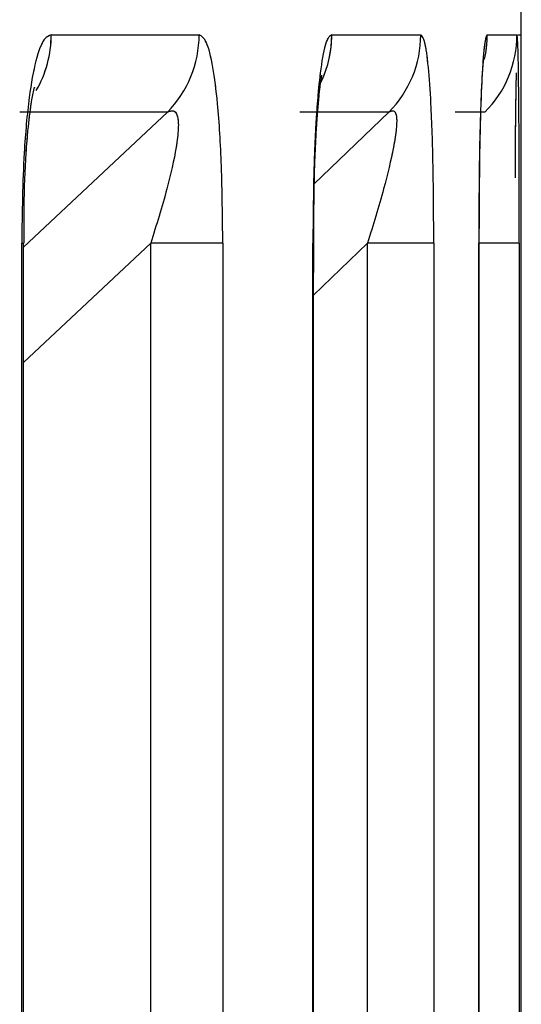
# Paper-space layout 'Dim Drawing' of a CAD drawing. Header units: inches. Extents: x 0.1 to 16.9, y 0.1 to 10.9.
# Tile 70 of 256: x 3.038146 to 3.038296, y 3.672939 to 3.673234. Entities that reach past the tile are written whole.
import ezdxf

# ---------------------------------------------------------------- set-up
doc = ezdxf.new("R2010")
doc.units = ezdxf.units.IN
doc.header["$MEASUREMENT"] = 0
doc.linetypes.add('PHANTOM', pattern=[0.49999999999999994, 0.25, -0.05, 0.05, -0.05, 0.05, -0.05])

psp = doc.layouts.new('Dim Drawing')

# ---------------------------------------------------------------- linework, layer by layer
at = {"color": 7, "linetype": 'Continuous', "lineweight": 25}
for p, q in [((3.038296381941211, 3.668777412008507), (3.038296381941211, 3.677654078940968)), ((3.03815541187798, 3.673229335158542), (3.03819977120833, 3.673229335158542)), ((3.038239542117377, 3.673229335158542), (3.038266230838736, 3.673229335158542)), ((3.038286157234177, 3.673229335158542), (3.038295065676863, 3.673229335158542)), ((3.038295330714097, 3.673229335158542), (3.038296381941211, 3.673229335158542)), ((3.038190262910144, 3.673206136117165), (3.038145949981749, 3.673206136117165)), ((3.038147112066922, 3.673165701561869), (3.038190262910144, 3.673206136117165)), ((3.03825665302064, 3.673206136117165), (3.038229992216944, 3.673206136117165)), ((3.038234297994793, 3.673184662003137), (3.03825665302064, 3.673206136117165)), ((3.038285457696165, 3.673206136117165), (3.03827655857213, 3.673206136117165)), ((3.038146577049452, 3.668777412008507), (3.038146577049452, 3.6731669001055)), ((3.038146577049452, 3.6731669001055), (3.038147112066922, 3.6731669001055)), ((3.038147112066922, 3.668777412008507), (3.038147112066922, 3.6731669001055)), ((3.038185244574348, 3.6731669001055), (3.038147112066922, 3.673131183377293)), ((3.038185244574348, 3.668777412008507), (3.038185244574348, 3.6731669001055)), ((3.038206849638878, 3.6731669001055), (3.038185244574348, 3.6731669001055)), ((3.038206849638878, 3.6731669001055), (3.038206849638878, 3.668777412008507)), ((3.038233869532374, 3.668777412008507), (3.038233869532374, 3.6731669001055)), ((3.038233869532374, 3.6731669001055), (3.038234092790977, 3.6731669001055)), ((3.038234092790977, 3.668777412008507), (3.038234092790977, 3.6731669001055)), ((3.038250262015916, 3.6731669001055), (3.038234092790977, 3.673151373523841)), ((3.038234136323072, 3.673158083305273), (3.038234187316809, 3.673166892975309)), ((3.038250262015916, 3.668777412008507), (3.038250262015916, 3.6731669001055)), ((3.038270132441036, 3.6731669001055), (3.038250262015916, 3.6731669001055)), ((3.038270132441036, 3.6731669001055), (3.038270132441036, 3.668777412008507)), ((3.038283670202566, 3.668777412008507), (3.038283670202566, 3.6731669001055)), ((3.038283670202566, 3.6731669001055), (3.038283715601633, 3.6731669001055)), ((3.038283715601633, 3.668777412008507), (3.038283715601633, 3.6731669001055)), ((3.038283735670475, 3.673157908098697), (3.038283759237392, 3.673166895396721)), ((3.038295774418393, 3.6731669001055), (3.038283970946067, 3.6731669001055)), ((3.038295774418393, 3.6731669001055), (3.038295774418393, 3.668777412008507))]:
    psp.add_line(p, q, dxfattribs=at)
at = {"color": 7, "linetype": 'PHANTOM', "lineweight": 18}
for p, q in [((3.038296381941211, 3.668777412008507), (3.038296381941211, 3.677654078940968)), ((3.038296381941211, 3.668777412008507), (3.038296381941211, 3.677654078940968)), ((3.038296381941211, 3.668777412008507), (3.038296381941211, 3.677654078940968)), ((3.03815541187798, 3.673229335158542), (3.03819977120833, 3.673229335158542)), ((3.03815541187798, 3.673229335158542), (3.03819977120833, 3.673229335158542)), ((3.03815541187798, 3.673229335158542), (3.03819977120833, 3.673229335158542)), ((3.038239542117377, 3.673229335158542), (3.038266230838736, 3.673229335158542)), ((3.038239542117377, 3.673229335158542), (3.038266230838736, 3.673229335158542)), ((3.038239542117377, 3.673229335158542), (3.038266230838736, 3.673229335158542)), ((3.038286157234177, 3.673229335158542), (3.038295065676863, 3.673229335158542)), ((3.038286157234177, 3.673229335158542), (3.038295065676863, 3.673229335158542)), ((3.038286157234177, 3.673229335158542), (3.038295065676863, 3.673229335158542)), ((3.038295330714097, 3.673229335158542), (3.038296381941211, 3.673229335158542)), ((3.038295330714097, 3.673229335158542), (3.038296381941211, 3.673229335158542)), ((3.038295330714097, 3.673229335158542), (3.038296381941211, 3.673229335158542)), ((3.038190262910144, 3.673206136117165), (3.038145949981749, 3.673206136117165)), ((3.038190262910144, 3.673206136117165), (3.038145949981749, 3.673206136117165)), ((3.038190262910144, 3.673206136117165), (3.038145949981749, 3.673206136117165)), ((3.038147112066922, 3.673165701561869), (3.038190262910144, 3.673206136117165)), ((3.038147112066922, 3.673165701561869), (3.038190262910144, 3.673206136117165)), ((3.038147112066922, 3.673165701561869), (3.038190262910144, 3.673206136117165)), ((3.03825665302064, 3.673206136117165), (3.038229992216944, 3.673206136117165)), ((3.03825665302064, 3.673206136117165), (3.038229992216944, 3.673206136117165)), ((3.03825665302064, 3.673206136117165), (3.038229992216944, 3.673206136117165)), ((3.038234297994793, 3.673184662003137), (3.03825665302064, 3.673206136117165)), ((3.038234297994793, 3.673184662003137), (3.03825665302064, 3.673206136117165)), ((3.038234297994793, 3.673184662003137), (3.03825665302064, 3.673206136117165)), ((3.038285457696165, 3.673206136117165), (3.03827655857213, 3.673206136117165)), ((3.038285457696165, 3.673206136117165), (3.03827655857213, 3.673206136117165)), ((3.038285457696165, 3.673206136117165), (3.03827655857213, 3.673206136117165)), ((3.038146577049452, 3.668777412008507), (3.038146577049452, 3.6731669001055)), ((3.038146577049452, 3.6731669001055), (3.038147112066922, 3.6731669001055)), ((3.038146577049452, 3.668777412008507), (3.038146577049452, 3.6731669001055)), ((3.038146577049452, 3.6731669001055), (3.038147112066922, 3.6731669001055)), ((3.038146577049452, 3.668777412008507), (3.038146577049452, 3.6731669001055)), ((3.038146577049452, 3.6731669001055), (3.038147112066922, 3.6731669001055)), ((3.038147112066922, 3.668777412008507), (3.038147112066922, 3.6731669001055)), ((3.038185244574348, 3.6731669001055), (3.038147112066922, 3.673131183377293)), ((3.038147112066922, 3.668777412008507), (3.038147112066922, 3.6731669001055)), ((3.038185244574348, 3.6731669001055), (3.038147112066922, 3.673131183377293)), ((3.038147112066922, 3.668777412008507), (3.038147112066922, 3.6731669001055)), ((3.038185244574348, 3.6731669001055), (3.038147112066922, 3.673131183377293)), ((3.038185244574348, 3.668777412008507), (3.038185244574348, 3.6731669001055)), ((3.038206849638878, 3.6731669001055), (3.038185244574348, 3.6731669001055)), ((3.038185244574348, 3.668777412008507), (3.038185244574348, 3.6731669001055)), ((3.038206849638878, 3.6731669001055), (3.038185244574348, 3.6731669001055)), ((3.038185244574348, 3.668777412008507), (3.038185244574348, 3.6731669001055)), ((3.038206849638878, 3.6731669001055), (3.038185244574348, 3.6731669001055)), ((3.038206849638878, 3.6731669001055), (3.038206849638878, 3.668777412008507)), ((3.038206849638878, 3.6731669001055), (3.038206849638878, 3.668777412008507)), ((3.038206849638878, 3.6731669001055), (3.038206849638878, 3.668777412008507)), ((3.038233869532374, 3.668777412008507), (3.038233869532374, 3.6731669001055)), ((3.038233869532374, 3.6731669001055), (3.038234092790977, 3.6731669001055)), ((3.038233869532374, 3.668777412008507), (3.038233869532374, 3.6731669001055)), ((3.038233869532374, 3.6731669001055), (3.038234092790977, 3.6731669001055)), ((3.038233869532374, 3.668777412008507), (3.038233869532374, 3.6731669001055)), ((3.038233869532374, 3.6731669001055), (3.038234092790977, 3.6731669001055)), ((3.038234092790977, 3.668777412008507), (3.038234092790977, 3.6731669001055)), ((3.038250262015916, 3.6731669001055), (3.038234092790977, 3.673151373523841)), ((3.038234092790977, 3.668777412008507), (3.038234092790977, 3.6731669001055)), ((3.038250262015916, 3.6731669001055), (3.038234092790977, 3.673151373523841)), ((3.038234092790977, 3.668777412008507), (3.038234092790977, 3.6731669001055)), ((3.038250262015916, 3.6731669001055), (3.038234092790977, 3.673151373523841)), ((3.038234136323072, 3.673158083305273), (3.038234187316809, 3.673166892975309)), ((3.038234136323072, 3.673158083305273), (3.038234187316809, 3.673166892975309)), ((3.038234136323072, 3.673158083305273), (3.038234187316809, 3.673166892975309)), ((3.038250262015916, 3.668777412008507), (3.038250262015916, 3.6731669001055)), ((3.038270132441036, 3.6731669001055), (3.038250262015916, 3.6731669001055)), ((3.038250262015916, 3.668777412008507), (3.038250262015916, 3.6731669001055)), ((3.038270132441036, 3.6731669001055), (3.038250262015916, 3.6731669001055)), ((3.038250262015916, 3.668777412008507), (3.038250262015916, 3.6731669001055)), ((3.038270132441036, 3.6731669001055), (3.038250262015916, 3.6731669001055)), ((3.038270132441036, 3.6731669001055), (3.038270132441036, 3.668777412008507)), ((3.038270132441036, 3.6731669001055), (3.038270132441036, 3.668777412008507)), ((3.038270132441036, 3.6731669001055), (3.038270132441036, 3.668777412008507)), ((3.038283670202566, 3.668777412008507), (3.038283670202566, 3.6731669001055)), ((3.038283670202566, 3.6731669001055), (3.038283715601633, 3.6731669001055)), ((3.038283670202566, 3.668777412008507), (3.038283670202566, 3.6731669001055)), ((3.038283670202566, 3.6731669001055), (3.038283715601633, 3.6731669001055)), ((3.038283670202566, 3.668777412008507), (3.038283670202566, 3.6731669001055)), ((3.038283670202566, 3.6731669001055), (3.038283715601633, 3.6731669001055)), ((3.038283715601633, 3.668777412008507), (3.038283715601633, 3.6731669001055)), ((3.038283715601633, 3.668777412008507), (3.038283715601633, 3.6731669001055)), ((3.038283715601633, 3.668777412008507), (3.038283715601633, 3.6731669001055)), ((3.038283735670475, 3.673157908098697), (3.038283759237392, 3.673166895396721)), ((3.038283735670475, 3.673157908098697), (3.038283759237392, 3.673166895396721)), ((3.038283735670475, 3.673157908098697), (3.038283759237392, 3.673166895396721)), ((3.038295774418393, 3.6731669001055), (3.038283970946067, 3.6731669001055)), ((3.038295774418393, 3.6731669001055), (3.038283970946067, 3.6731669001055)), ((3.038295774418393, 3.6731669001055), (3.038283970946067, 3.6731669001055)), ((3.038295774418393, 3.6731669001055), (3.038295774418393, 3.668777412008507)), ((3.038295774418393, 3.6731669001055), (3.038295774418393, 3.668777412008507)), ((3.038295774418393, 3.6731669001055), (3.038295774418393, 3.668777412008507))]:
    psp.add_line(p, q, dxfattribs=at)
at = {"color": 7, "linetype": 'Continuous', "lineweight": 25}
for centre, radius, start, end in [((3.038122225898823, 3.673229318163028), 3.318598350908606e-05, 329.8273126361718, 0.02934284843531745), ((3.038166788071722, 3.673229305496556), 3.298314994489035e-05, 315.3752075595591, 0.05152651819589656), ((3.038206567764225, 3.673229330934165), 3.297435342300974e-05, 335.0635246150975, 0.00734021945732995), ((3.038233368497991, 3.673229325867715), 3.286234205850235e-05, 315.1168395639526, 0.01619863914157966), ((3.038253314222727, 3.673229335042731), 3.284301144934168e-05, 347.1582366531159, 0.0002020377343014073), ((3.038262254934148, 3.673229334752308), 3.281074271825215e-05, 315.0050958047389, 0.0007093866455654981)]:
    psp.add_arc(centre, radius, start, end, dxfattribs=at)
at = {"color": 7, "linetype": 'PHANTOM', "lineweight": 18}
for centre, radius, start, end in [((3.038122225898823, 3.673229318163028), 3.318598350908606e-05, 329.8273126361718, 0.02934284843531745), ((3.038122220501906, 3.673229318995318), 3.319138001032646e-05, 330.8121070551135, 0.02790135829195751), ((3.038122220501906, 3.673229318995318), 3.319138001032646e-05, 330.8121070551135, 0.02790135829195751), ((3.038166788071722, 3.673229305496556), 3.298314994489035e-05, 315.3752075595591, 0.05152651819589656), ((3.038166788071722, 3.673229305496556), 3.298314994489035e-05, 315.3752075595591, 0.05152651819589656), ((3.038166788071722, 3.673229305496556), 3.298314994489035e-05, 315.3752075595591, 0.05152651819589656), ((3.03820657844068, 3.673229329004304), 3.296367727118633e-05, 331.7511559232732, 0.01069698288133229), ((3.038206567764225, 3.673229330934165), 3.297435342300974e-05, 335.0635246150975, 0.00734021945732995), ((3.038206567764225, 3.673229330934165), 3.297435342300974e-05, 335.0635246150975, 0.00734021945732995), ((3.038233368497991, 3.673229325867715), 3.286234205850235e-05, 315.1168395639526, 0.01619863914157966), ((3.038233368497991, 3.673229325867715), 3.286234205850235e-05, 315.1168395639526, 0.01619863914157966), ((3.038233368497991, 3.673229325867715), 3.286234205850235e-05, 315.1168395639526, 0.01619863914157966), ((3.038253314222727, 3.673229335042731), 3.284301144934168e-05, 347.1582366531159, 0.0002020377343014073), ((3.038253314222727, 3.673229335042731), 3.284301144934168e-05, 347.1582366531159, 0.0002020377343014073), ((3.038253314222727, 3.673229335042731), 3.284301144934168e-05, 347.1582366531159, 0.0002020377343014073), ((3.038262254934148, 3.673229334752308), 3.281074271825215e-05, 315.0050958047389, 0.0007093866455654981), ((3.038262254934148, 3.673229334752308), 3.281074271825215e-05, 315.0050958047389, 0.0007093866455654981), ((3.038262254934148, 3.673229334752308), 3.281074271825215e-05, 315.0050958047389, 0.0007093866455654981)]:
    psp.add_arc(centre, radius, start, end, dxfattribs=at)
at = {"color": 7, "linetype": 'Continuous', "lineweight": 25}
for points, knots in [([(3.03815541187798, 3.673229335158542), (3.038154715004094, 3.673229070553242), (3.038153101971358, 3.673228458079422), (3.03815072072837, 3.673222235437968), (3.038148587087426, 3.673210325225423), (3.038146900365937, 3.673191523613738), (3.038146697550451, 3.673176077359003), (3.038146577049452, 3.6731669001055)], [0, 0, 0, 0, 0.1336272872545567, 0.3093030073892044, 0.4842287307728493, 0.693559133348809, 1, 1, 1, 1]), ([(3.038206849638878, 3.6731669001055), (3.038206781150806, 3.673174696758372), (3.038206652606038, 3.673189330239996), (3.038205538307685, 3.673207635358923), (3.038203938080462, 3.673220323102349), (3.038202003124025, 3.673228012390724), (3.03820051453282, 3.67322889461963), (3.03819977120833, 3.673229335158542)], [0, 0, 0, 0, 0.2611752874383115, 0.4901980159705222, 0.654801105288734, 0.8276257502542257, 1, 1, 1, 1]), ([(3.038239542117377, 3.673229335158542), (3.038239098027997, 3.673229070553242), (3.038238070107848, 3.673228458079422), (3.038236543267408, 3.673222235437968), (3.038235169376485, 3.673210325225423), (3.038234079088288, 3.673191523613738), (3.038233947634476, 3.673176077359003), (3.038233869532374, 3.6731669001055)], [0, 0, 0, 0, 0.1336272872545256, 0.3093030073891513, 0.4842287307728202, 0.693559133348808, 1, 1, 1, 1]), ([(3.038270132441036, 3.6731669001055), (3.038270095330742, 3.673174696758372), (3.0382700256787, 3.673189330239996), (3.038269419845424, 3.673207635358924), (3.038268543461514, 3.673220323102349), (3.038267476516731, 3.673228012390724), (3.038266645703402, 3.67322889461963), (3.038266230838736, 3.673229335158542)], [0, 0, 0, 0, 0.261175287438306, 0.4901980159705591, 0.6548011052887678, 0.8276257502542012, 1, 1, 1, 1]), ([(3.038286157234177, 3.673229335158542), (3.038285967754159, 3.673229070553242), (3.038285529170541, 3.673228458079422), (3.038284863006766, 3.673222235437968), (3.038284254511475, 3.673210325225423), (3.0382837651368, 3.673191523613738), (3.038283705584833, 3.673176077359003), (3.038283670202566, 3.6731669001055)], [0, 0, 0, 0, 0.1336272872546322, 0.3093030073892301, 0.4842287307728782, 0.69355913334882, 1, 1, 1, 1]), ([(3.038295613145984, 3.673210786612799), (3.038295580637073, 3.673213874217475), (3.038295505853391, 3.673220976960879), (3.038295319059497, 3.673227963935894), (3.038295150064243, 3.673228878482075), (3.038295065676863, 3.673229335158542)], [0, 0, 0, 0, 0.277976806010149, 0.6394594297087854, 1, 1, 1, 1]), ([(3.038283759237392, 3.673166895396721), (3.038283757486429, 3.673172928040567), (3.038283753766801, 3.673185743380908), (3.038284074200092, 3.673202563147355), (3.038284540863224, 3.673214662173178), (3.038284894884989, 3.673220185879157), (3.038285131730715, 3.673222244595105), (3.038285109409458, 3.673222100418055), (3.038285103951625, 3.673222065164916)], [0, 0, 0, 0, 0.2536393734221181, 0.5388143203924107, 0.74242327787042, 0.8867549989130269, 0.9723101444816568, 1, 1, 1, 1]), ([(3.038234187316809, 3.673166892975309), (3.038234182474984, 3.673172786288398), (3.038234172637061, 3.673184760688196), (3.038234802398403, 3.673200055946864), (3.038235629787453, 3.67321060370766), (3.038236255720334, 3.673215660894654), (3.038236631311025, 3.673217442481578), (3.038236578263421, 3.673217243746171), (3.038236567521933, 3.673217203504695)], [0, 0, 0, 0, 0.2751423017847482, 0.5590512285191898, 0.7502116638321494, 0.8833793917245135, 0.976385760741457, 1, 1, 1, 1]), ([(3.038294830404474, 3.673217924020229), (3.038294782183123, 3.67321558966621), (3.038294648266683, 3.673209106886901), (3.038294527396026, 3.673197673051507), (3.038294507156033, 3.673188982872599), (3.038294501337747, 3.673186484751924)], [0, 0, 0, 0, 0.2861984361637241, 0.7948071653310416, 0.9999999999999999, 0.9999999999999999, 0.9999999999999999, 0.9999999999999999]), ([(3.038147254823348, 3.673166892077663), (3.038147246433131, 3.673172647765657), (3.038147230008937, 3.673183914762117), (3.03814811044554, 3.673198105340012), (3.038149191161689, 3.673207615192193), (3.038149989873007, 3.67321219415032), (3.038150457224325, 3.673213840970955), (3.038150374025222, 3.673213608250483), (3.038150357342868, 3.673213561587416)], [0, 0, 0, 0, 0.2912744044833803, 0.5701816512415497, 0.7560743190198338, 0.8830017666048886, 0.9765405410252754, 1, 1, 1, 1]), ([(3.038295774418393, 3.6731669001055), (3.038295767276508, 3.673174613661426), (3.038295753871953, 3.673189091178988), (3.038295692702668, 3.673204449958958), (3.038295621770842, 3.67321009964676), (3.038295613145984, 3.673210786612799)], [0, 0, 0, 0, 0.5004311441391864, 0.9392556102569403, 1, 1, 1, 1]), ([(3.038190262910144, 3.673206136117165), (3.038190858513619, 3.673206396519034), (3.038191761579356, 3.673206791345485), (3.038192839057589, 3.673206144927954), (3.038193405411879, 3.673204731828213), (3.038193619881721, 3.67320170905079), (3.038193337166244, 3.673198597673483), (3.038192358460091, 3.673192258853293), (3.038189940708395, 3.67318188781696), (3.038186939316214, 3.673172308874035), (3.038185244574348, 3.6731669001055)], [0, 0, 0, 0, 0.1013553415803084, 0.1536769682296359, 0.2421980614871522, 0.2966866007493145, 0.4155632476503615, 0.4450262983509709, 0.6866330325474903, 1, 1, 1, 1]), ([(3.03825665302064, 3.673206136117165), (3.038257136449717, 3.673206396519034), (3.038257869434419, 3.673206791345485), (3.038258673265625, 3.673206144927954), (3.038259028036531, 3.673204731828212), (3.038259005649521, 3.67320170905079), (3.038258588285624, 3.673198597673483), (3.03825742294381, 3.673192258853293), (3.038254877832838, 3.67318188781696), (3.03825192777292, 3.673172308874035), (3.038250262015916, 3.6731669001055)], [0, 0, 0, 0, 0.1013553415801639, 0.1536769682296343, 0.2421980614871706, 0.2966866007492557, 0.4155632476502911, 0.4450262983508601, 0.6866330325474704, 1, 1, 1, 1])]:
    psp.add_open_spline(points, degree=3, knots=knots, dxfattribs=at)
at = {"color": 7, "linetype": 'PHANTOM', "lineweight": 18}
for points, knots in [([(3.03815541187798, 3.673229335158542), (3.038154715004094, 3.673229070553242), (3.038153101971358, 3.673228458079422), (3.03815072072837, 3.673222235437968), (3.038148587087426, 3.673210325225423), (3.038146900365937, 3.673191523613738), (3.038146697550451, 3.673176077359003), (3.038146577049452, 3.6731669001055)], [0, 0, 0, 0, 0.1336272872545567, 0.3093030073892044, 0.4842287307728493, 0.693559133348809, 1, 1, 1, 1]), ([(3.03815541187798, 3.673229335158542), (3.038154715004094, 3.673229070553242), (3.038153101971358, 3.673228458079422), (3.03815072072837, 3.673222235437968), (3.038148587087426, 3.673210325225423), (3.038146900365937, 3.673191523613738), (3.038146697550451, 3.673176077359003), (3.038146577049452, 3.6731669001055)], [0, 0, 0, 0, 0.1336272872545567, 0.3093030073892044, 0.4842287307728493, 0.693559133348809, 1, 1, 1, 1]), ([(3.03815541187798, 3.673229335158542), (3.038154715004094, 3.673229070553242), (3.038153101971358, 3.673228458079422), (3.03815072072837, 3.673222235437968), (3.038148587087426, 3.673210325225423), (3.038146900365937, 3.673191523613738), (3.038146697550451, 3.673176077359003), (3.038146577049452, 3.6731669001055)], [0, 0, 0, 0, 0.1336272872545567, 0.3093030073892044, 0.4842287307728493, 0.693559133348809, 1, 1, 1, 1]), ([(3.038206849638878, 3.6731669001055), (3.038206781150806, 3.673174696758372), (3.038206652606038, 3.673189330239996), (3.038205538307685, 3.673207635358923), (3.038203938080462, 3.673220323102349), (3.038202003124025, 3.673228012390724), (3.03820051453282, 3.67322889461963), (3.03819977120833, 3.673229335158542)], [0, 0, 0, 0, 0.2611752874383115, 0.4901980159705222, 0.654801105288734, 0.8276257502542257, 1, 1, 1, 1]), ([(3.038206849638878, 3.6731669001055), (3.038206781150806, 3.673174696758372), (3.038206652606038, 3.673189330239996), (3.038205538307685, 3.673207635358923), (3.038203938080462, 3.673220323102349), (3.038202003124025, 3.673228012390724), (3.03820051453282, 3.67322889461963), (3.03819977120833, 3.673229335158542)], [0, 0, 0, 0, 0.2611752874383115, 0.4901980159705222, 0.654801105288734, 0.8276257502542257, 1, 1, 1, 1]), ([(3.038206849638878, 3.6731669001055), (3.038206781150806, 3.673174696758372), (3.038206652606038, 3.673189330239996), (3.038205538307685, 3.673207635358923), (3.038203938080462, 3.673220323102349), (3.038202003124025, 3.673228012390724), (3.03820051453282, 3.67322889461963), (3.03819977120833, 3.673229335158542)], [0, 0, 0, 0, 0.2611752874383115, 0.4901980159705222, 0.654801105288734, 0.8276257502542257, 1, 1, 1, 1]), ([(3.038239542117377, 3.673229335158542), (3.038239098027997, 3.673229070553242), (3.038238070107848, 3.673228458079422), (3.038236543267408, 3.673222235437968), (3.038235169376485, 3.673210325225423), (3.038234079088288, 3.673191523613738), (3.038233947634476, 3.673176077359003), (3.038233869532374, 3.6731669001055)], [0, 0, 0, 0, 0.1336272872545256, 0.3093030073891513, 0.4842287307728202, 0.693559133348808, 1, 1, 1, 1]), ([(3.038239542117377, 3.673229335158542), (3.038239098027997, 3.673229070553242), (3.038238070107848, 3.673228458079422), (3.038236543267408, 3.673222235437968), (3.038235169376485, 3.673210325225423), (3.038234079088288, 3.673191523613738), (3.038233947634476, 3.673176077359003), (3.038233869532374, 3.6731669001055)], [0, 0, 0, 0, 0.1336272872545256, 0.3093030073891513, 0.4842287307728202, 0.693559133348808, 1, 1, 1, 1]), ([(3.038239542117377, 3.673229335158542), (3.038239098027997, 3.673229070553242), (3.038238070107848, 3.673228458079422), (3.038236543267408, 3.673222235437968), (3.038235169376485, 3.673210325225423), (3.038234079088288, 3.673191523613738), (3.038233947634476, 3.673176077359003), (3.038233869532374, 3.6731669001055)], [0, 0, 0, 0, 0.1336272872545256, 0.3093030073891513, 0.4842287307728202, 0.693559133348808, 1, 1, 1, 1]), ([(3.038270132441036, 3.6731669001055), (3.038270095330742, 3.673174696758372), (3.0382700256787, 3.673189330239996), (3.038269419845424, 3.673207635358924), (3.038268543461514, 3.673220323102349), (3.038267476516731, 3.673228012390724), (3.038266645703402, 3.67322889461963), (3.038266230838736, 3.673229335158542)], [0, 0, 0, 0, 0.261175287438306, 0.4901980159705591, 0.6548011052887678, 0.8276257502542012, 1, 1, 1, 1]), ([(3.038270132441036, 3.6731669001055), (3.038270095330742, 3.673174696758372), (3.0382700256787, 3.673189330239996), (3.038269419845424, 3.673207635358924), (3.038268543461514, 3.673220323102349), (3.038267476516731, 3.673228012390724), (3.038266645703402, 3.67322889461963), (3.038266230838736, 3.673229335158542)], [0, 0, 0, 0, 0.261175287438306, 0.4901980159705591, 0.6548011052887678, 0.8276257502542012, 1, 1, 1, 1]), ([(3.038270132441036, 3.6731669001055), (3.038270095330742, 3.673174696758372), (3.0382700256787, 3.673189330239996), (3.038269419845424, 3.673207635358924), (3.038268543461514, 3.673220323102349), (3.038267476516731, 3.673228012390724), (3.038266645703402, 3.67322889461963), (3.038266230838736, 3.673229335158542)], [0, 0, 0, 0, 0.261175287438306, 0.4901980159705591, 0.6548011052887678, 0.8276257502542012, 1, 1, 1, 1]), ([(3.038286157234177, 3.673229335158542), (3.038285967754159, 3.673229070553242), (3.038285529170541, 3.673228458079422), (3.038284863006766, 3.673222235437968), (3.038284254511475, 3.673210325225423), (3.0382837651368, 3.673191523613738), (3.038283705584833, 3.673176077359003), (3.038283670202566, 3.6731669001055)], [0, 0, 0, 0, 0.1336272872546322, 0.3093030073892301, 0.4842287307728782, 0.69355913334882, 1, 1, 1, 1]), ([(3.038286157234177, 3.673229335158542), (3.038285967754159, 3.673229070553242), (3.038285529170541, 3.673228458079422), (3.038284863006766, 3.673222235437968), (3.038284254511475, 3.673210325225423), (3.0382837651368, 3.673191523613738), (3.038283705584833, 3.673176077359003), (3.038283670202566, 3.6731669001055)], [0, 0, 0, 0, 0.1336272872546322, 0.3093030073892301, 0.4842287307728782, 0.69355913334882, 1, 1, 1, 1]), ([(3.038286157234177, 3.673229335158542), (3.038285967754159, 3.673229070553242), (3.038285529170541, 3.673228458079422), (3.038284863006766, 3.673222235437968), (3.038284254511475, 3.673210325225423), (3.0382837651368, 3.673191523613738), (3.038283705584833, 3.673176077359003), (3.038283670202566, 3.6731669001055)], [0, 0, 0, 0, 0.1336272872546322, 0.3093030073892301, 0.4842287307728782, 0.69355913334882, 1, 1, 1, 1]), ([(3.038295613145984, 3.673210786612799), (3.038295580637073, 3.673213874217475), (3.038295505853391, 3.673220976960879), (3.038295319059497, 3.673227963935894), (3.038295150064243, 3.673228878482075), (3.038295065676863, 3.673229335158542)], [0, 0, 0, 0, 0.2779768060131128, 0.6394594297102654, 1, 1, 1, 1]), ([(3.038295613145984, 3.673210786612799), (3.038295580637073, 3.673213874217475), (3.038295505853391, 3.673220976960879), (3.038295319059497, 3.673227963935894), (3.038295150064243, 3.673228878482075), (3.038295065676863, 3.673229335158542)], [0, 0, 0, 0, 0.2779768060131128, 0.6394594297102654, 1, 1, 1, 1]), ([(3.038295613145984, 3.673210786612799), (3.038295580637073, 3.673213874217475), (3.038295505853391, 3.673220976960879), (3.038295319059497, 3.673227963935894), (3.038295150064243, 3.673228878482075), (3.038295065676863, 3.673229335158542)], [0, 0, 0, 0, 0.2779768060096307, 0.6394594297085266, 1, 1, 1, 1]), ([(3.038283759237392, 3.673166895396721), (3.038283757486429, 3.673172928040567), (3.038283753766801, 3.673185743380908), (3.038284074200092, 3.673202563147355), (3.038284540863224, 3.673214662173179), (3.038284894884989, 3.673220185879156), (3.038285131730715, 3.673222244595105), (3.038285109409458, 3.673222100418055), (3.038285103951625, 3.673222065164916)], [0, 0, 0, 0, 0.2536393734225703, 0.5388143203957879, 0.7424232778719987, 0.8867549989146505, 0.9723101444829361, 1, 1, 1, 1]), ([(3.038283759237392, 3.673166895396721), (3.038283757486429, 3.673172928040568), (3.038283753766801, 3.673185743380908), (3.038284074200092, 3.673202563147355), (3.038284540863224, 3.673214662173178), (3.038284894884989, 3.673220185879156), (3.038285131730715, 3.673222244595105), (3.038285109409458, 3.673222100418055), (3.038285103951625, 3.673222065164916)], [0, 0, 0, 0, 0.2536393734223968, 0.5388143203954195, 0.7424232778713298, 0.8867549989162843, 0.9723101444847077, 1, 1, 1, 1]), ([(3.038283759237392, 3.673166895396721), (3.038283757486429, 3.673172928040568), (3.038283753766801, 3.673185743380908), (3.038284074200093, 3.673202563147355), (3.038284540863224, 3.673214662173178), (3.038284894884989, 3.673220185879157), (3.038285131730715, 3.673222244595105), (3.038285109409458, 3.673222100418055), (3.038285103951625, 3.673222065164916)], [0, 0, 0, 0, 0.2536393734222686, 0.5388143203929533, 0.742423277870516, 0.8867549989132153, 0.9723101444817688, 1, 1, 1, 1]), ([(3.038234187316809, 3.673166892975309), (3.038234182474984, 3.673172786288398), (3.038234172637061, 3.673184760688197), (3.038234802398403, 3.673200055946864), (3.038235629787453, 3.67321060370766), (3.038236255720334, 3.673215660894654), (3.038236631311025, 3.673217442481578), (3.038236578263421, 3.673217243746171), (3.038236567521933, 3.673217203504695)], [0, 0, 0, 0, 0.2751423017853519, 0.5590512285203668, 0.7502116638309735, 0.8833793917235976, 0.976385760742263, 1, 1, 1, 1]), ([(3.038234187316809, 3.673166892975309), (3.038234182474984, 3.673172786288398), (3.038234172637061, 3.673184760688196), (3.038234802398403, 3.673200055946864), (3.038235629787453, 3.67321060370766), (3.038236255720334, 3.673215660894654), (3.038236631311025, 3.673217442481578), (3.038236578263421, 3.673217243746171), (3.038236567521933, 3.673217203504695)], [0, 0, 0, 0, 0.2751423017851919, 0.5590512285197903, 0.7502116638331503, 0.8833793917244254, 0.9763857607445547, 1, 1, 1, 1]), ([(3.038234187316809, 3.673166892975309), (3.038234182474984, 3.673172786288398), (3.038234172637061, 3.673184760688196), (3.038234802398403, 3.673200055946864), (3.038235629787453, 3.67321060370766), (3.038236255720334, 3.673215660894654), (3.038236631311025, 3.673217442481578), (3.038236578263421, 3.673217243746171), (3.038236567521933, 3.673217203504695)], [0, 0, 0, 0, 0.2751423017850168, 0.5590512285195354, 0.7502116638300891, 0.8833793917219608, 0.9763857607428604, 1, 1, 1, 1]), ([(3.038294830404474, 3.673217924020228), (3.038294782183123, 3.67321558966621), (3.038294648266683, 3.673209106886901), (3.038294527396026, 3.673197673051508), (3.038294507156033, 3.673188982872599), (3.038294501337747, 3.673186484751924)], [0, 0, 0, 0, 0.286198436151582, 0.7948071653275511, 0.9999999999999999, 0.9999999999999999, 0.9999999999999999, 0.9999999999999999]), ([(3.038294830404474, 3.673217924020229), (3.038294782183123, 3.67321558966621), (3.038294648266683, 3.673209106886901), (3.038294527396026, 3.673197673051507), (3.038294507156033, 3.673188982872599), (3.038294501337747, 3.673186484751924)], [0, 0, 0, 0, 0.2861984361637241, 0.7948071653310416, 0.9999999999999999, 0.9999999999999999, 0.9999999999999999, 0.9999999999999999]), ([(3.038294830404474, 3.673217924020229), (3.038294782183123, 3.67321558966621), (3.038294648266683, 3.673209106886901), (3.038294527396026, 3.673197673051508), (3.038294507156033, 3.673188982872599), (3.038294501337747, 3.673186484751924)], [0, 0, 0, 0, 0.2861984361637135, 0.794807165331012, 0.9999999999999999, 0.9999999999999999, 0.9999999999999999, 0.9999999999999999]), ([(3.038147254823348, 3.673166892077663), (3.038147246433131, 3.673172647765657), (3.038147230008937, 3.673183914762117), (3.03814811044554, 3.673198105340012), (3.038149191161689, 3.673207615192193), (3.038149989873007, 3.67321219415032), (3.038150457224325, 3.673213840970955), (3.038150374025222, 3.673213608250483), (3.038150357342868, 3.673213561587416)], [0, 0, 0, 0, 0.2912744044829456, 0.570181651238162, 0.7560743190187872, 0.8830017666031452, 0.9765405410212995, 0.9999999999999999, 0.9999999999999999, 0.9999999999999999, 0.9999999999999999]), ([(3.038147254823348, 3.673166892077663), (3.038147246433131, 3.673172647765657), (3.038147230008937, 3.673183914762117), (3.03814811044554, 3.673198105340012), (3.038149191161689, 3.673207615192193), (3.038149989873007, 3.67321219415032), (3.038150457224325, 3.673213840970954), (3.038150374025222, 3.673213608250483), (3.038150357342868, 3.673213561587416)], [0, 0, 0, 0, 0.2912744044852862, 0.5701816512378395, 0.756074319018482, 0.8830017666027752, 0.9765405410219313, 1, 1, 1, 1]), ([(3.038147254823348, 3.673166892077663), (3.038147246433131, 3.673172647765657), (3.038147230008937, 3.673183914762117), (3.03814811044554, 3.673198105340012), (3.038149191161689, 3.673207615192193), (3.038149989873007, 3.67321219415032), (3.038150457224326, 3.673213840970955), (3.038150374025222, 3.673213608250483), (3.038150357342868, 3.673213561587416)], [0, 0, 0, 0, 0.2912744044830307, 0.5701816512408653, 0.7560743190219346, 0.883001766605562, 0.9765405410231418, 1, 1, 1, 1]), ([(3.038295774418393, 3.6731669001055), (3.038295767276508, 3.673174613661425), (3.038295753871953, 3.673189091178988), (3.038295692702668, 3.67320444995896), (3.038295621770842, 3.67321009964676), (3.038295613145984, 3.673210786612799)], [0, 0, 0, 0, 0.5004311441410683, 0.9392556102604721, 1, 1, 1, 1]), ([(3.038295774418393, 3.6731669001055), (3.038295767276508, 3.673174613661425), (3.038295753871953, 3.673189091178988), (3.038295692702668, 3.67320444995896), (3.038295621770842, 3.67321009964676), (3.038295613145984, 3.673210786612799)], [0, 0, 0, 0, 0.5004311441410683, 0.9392556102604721, 1, 1, 1, 1]), ([(3.038295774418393, 3.6731669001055), (3.038295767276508, 3.673174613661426), (3.038295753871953, 3.673189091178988), (3.038295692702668, 3.67320444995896), (3.038295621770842, 3.67321009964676), (3.038295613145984, 3.673210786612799)], [0, 0, 0, 0, 0.5004311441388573, 0.9392556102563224, 1, 1, 1, 1]), ([(3.038190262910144, 3.673206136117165), (3.038190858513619, 3.673206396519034), (3.038191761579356, 3.673206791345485), (3.038192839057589, 3.673206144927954), (3.038193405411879, 3.673204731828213), (3.038193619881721, 3.67320170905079), (3.038193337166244, 3.673198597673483), (3.038192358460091, 3.673192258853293), (3.038189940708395, 3.67318188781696), (3.038186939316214, 3.673172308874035), (3.038185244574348, 3.6731669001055)], [0, 0, 0, 0, 0.1013553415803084, 0.1536769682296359, 0.2421980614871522, 0.2966866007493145, 0.4155632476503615, 0.4450262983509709, 0.6866330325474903, 1, 1, 1, 1]), ([(3.038190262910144, 3.673206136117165), (3.038190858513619, 3.673206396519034), (3.038191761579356, 3.673206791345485), (3.038192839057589, 3.673206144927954), (3.038193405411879, 3.673204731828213), (3.038193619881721, 3.67320170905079), (3.038193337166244, 3.673198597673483), (3.038192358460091, 3.673192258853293), (3.038189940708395, 3.67318188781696), (3.038186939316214, 3.673172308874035), (3.038185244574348, 3.6731669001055)], [0, 0, 0, 0, 0.1013553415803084, 0.1536769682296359, 0.2421980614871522, 0.2966866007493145, 0.4155632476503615, 0.4450262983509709, 0.6866330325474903, 1, 1, 1, 1]), ([(3.038190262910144, 3.673206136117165), (3.038190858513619, 3.673206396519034), (3.038191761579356, 3.673206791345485), (3.038192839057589, 3.673206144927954), (3.038193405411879, 3.673204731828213), (3.038193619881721, 3.67320170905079), (3.038193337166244, 3.673198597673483), (3.038192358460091, 3.673192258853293), (3.038189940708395, 3.67318188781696), (3.038186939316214, 3.673172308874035), (3.038185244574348, 3.6731669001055)], [0, 0, 0, 0, 0.1013553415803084, 0.1536769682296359, 0.2421980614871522, 0.2966866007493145, 0.4155632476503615, 0.4450262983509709, 0.6866330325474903, 1, 1, 1, 1]), ([(3.03825665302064, 3.673206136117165), (3.038257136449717, 3.673206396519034), (3.038257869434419, 3.673206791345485), (3.038258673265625, 3.673206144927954), (3.038259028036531, 3.673204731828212), (3.038259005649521, 3.67320170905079), (3.038258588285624, 3.673198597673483), (3.03825742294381, 3.673192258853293), (3.038254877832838, 3.67318188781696), (3.03825192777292, 3.673172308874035), (3.038250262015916, 3.6731669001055)], [0, 0, 0, 0, 0.1013553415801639, 0.1536769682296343, 0.2421980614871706, 0.2966866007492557, 0.4155632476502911, 0.4450262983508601, 0.6866330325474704, 1, 1, 1, 1]), ([(3.03825665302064, 3.673206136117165), (3.038257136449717, 3.673206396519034), (3.038257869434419, 3.673206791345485), (3.038258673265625, 3.673206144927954), (3.038259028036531, 3.673204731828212), (3.038259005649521, 3.67320170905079), (3.038258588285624, 3.673198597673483), (3.03825742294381, 3.673192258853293), (3.038254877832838, 3.67318188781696), (3.03825192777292, 3.673172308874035), (3.038250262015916, 3.6731669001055)], [0, 0, 0, 0, 0.1013553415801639, 0.1536769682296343, 0.2421980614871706, 0.2966866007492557, 0.4155632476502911, 0.4450262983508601, 0.6866330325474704, 1, 1, 1, 1]), ([(3.03825665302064, 3.673206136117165), (3.038257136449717, 3.673206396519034), (3.038257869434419, 3.673206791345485), (3.038258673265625, 3.673206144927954), (3.038259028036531, 3.673204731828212), (3.038259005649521, 3.67320170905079), (3.038258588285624, 3.673198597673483), (3.03825742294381, 3.673192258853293), (3.038254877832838, 3.67318188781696), (3.03825192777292, 3.673172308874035), (3.038250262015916, 3.6731669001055)], [0, 0, 0, 0, 0.1013553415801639, 0.1536769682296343, 0.2421980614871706, 0.2966866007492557, 0.4155632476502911, 0.4450262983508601, 0.6866330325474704, 1, 1, 1, 1])]:
    psp.add_open_spline(points, degree=3, knots=knots, dxfattribs=at)

doc.saveas('drawing.dxf')
